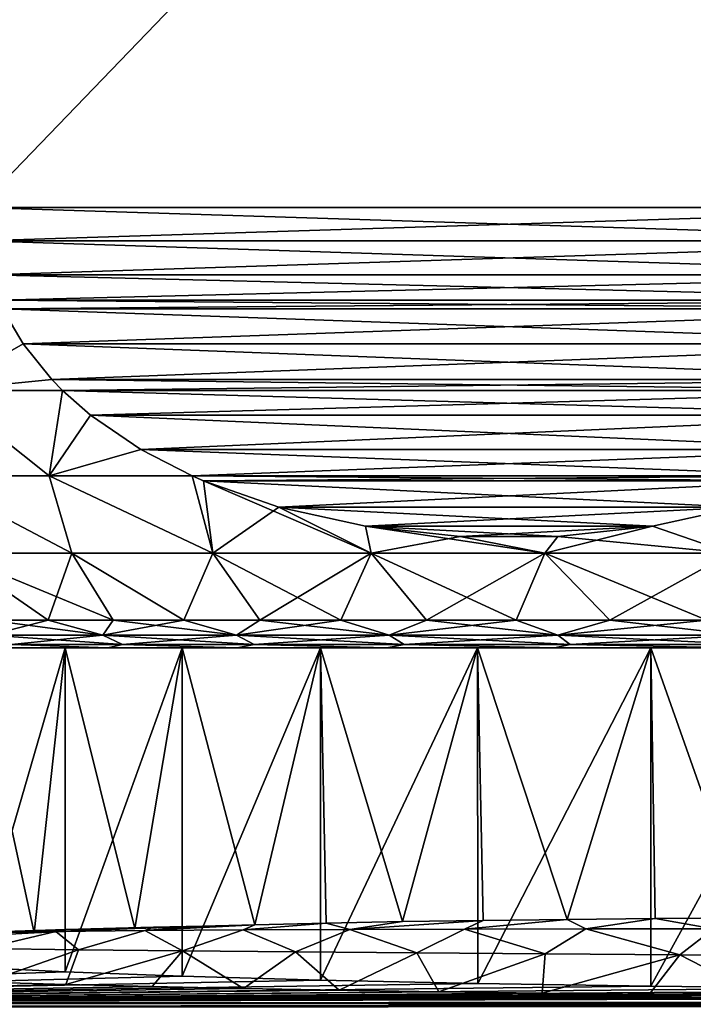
# Model space of a CAD drawing. Header units: metres. Extents: x -109 to 109, y -144 to 54.
# Tile 122 of 150: x 64.55 to 70.68, y -0.24 to 8.71. Entities that reach past the tile are written whole.
import ezdxf

# ---------------------------------------------------------------- set-up
doc = ezdxf.new("R2010")
doc.units = ezdxf.units.M
doc.layers.add('solid_20062313_XXX', color=7, linetype='CONTINUOUS')

msp = doc.modelspace()

# ---------------------------------------------------------------- linework, layer by layer
at = {"layer": 'solid_20062313_XXX'}
for points in [[(64.178177, 7, 10.206499), (73.821823, 17, 15.774263), (64.178177, 17, 10.206499)], [(64.178177, 7, 10.206499), (73.821823, 7, 15.774263), (73.821823, 17, 15.774263)], [(73.821823, 7, -15.774263), (64.178177, 17, -10.206499), (73.821823, 17, -15.774263)], [(64.178177, 7, -10.206499), (64.178177, 17, -10.206499), (73.821823, 7, -15.774263)], [(64.201263, 6.695781, 10.219831), (73.821823, 7, 15.774263), (64.178177, 7, 10.206499)], [(64.178177, 7, -10.206499), (73.821823, 7, -15.774263), (73.798737, 6.695782, -15.760931)], [(64.201263, 6.695783, -10.219831), (64.178177, 7, -10.206499), (73.798737, 6.695782, -15.760931)], [(64.201263, 6.695781, 10.219831), (73.798737, 6.695781, 15.760931), (73.821823, 7, 15.774263)], [(64.201263, 6.695783, -10.219831), (73.798737, 6.695782, -15.760931), (73.727821, 6.389021, -15.71999)], [(64.201263, 6.695783, -10.219831), (73.727821, 6.389021, -15.71999), (64.272179, 6.389021, -10.260773)], [(64.201263, 6.695781, 10.219831), (64.272179, 6.389019, 10.260773), (73.798737, 6.695781, 15.760931)], [(64.272179, 6.389019, 10.260773), (73.727821, 6.389019, 15.719989), (73.798737, 6.695781, 15.760931)], [(64.272179, 6.389021, -10.260773), (73.727821, 6.389021, -15.71999), (73.640694, 6.156831, -15.669685)], [(64.272179, 6.389021, -10.260773), (73.640694, 6.156831, -15.669685), (64.359306, 6.156831, -10.311076)], [(64.272179, 6.389019, 10.260773), (64.359306, 6.156831, 10.311076), (73.727821, 6.389019, 15.719989)], [(64.359306, 6.156831, 10.311076), (73.640694, 6.156831, 15.669685), (73.727821, 6.389019, 15.719989)], [(64.396278, 6.077285, 10.332423), (73.640694, 6.156831, 15.669685), (64.359306, 6.156831, 10.311076)], [(64.359306, 6.156831, -10.311076), (73.640694, 6.156831, -15.669685), (73.603722, 6.077287, -15.648339)], [(64.396278, 6.077287, -10.332422), (64.359306, 6.156831, -10.311076), (73.603722, 6.077287, -15.648339)], [(64.396278, 6.077285, 10.332423), (73.603722, 6.077285, 15.648339), (73.640694, 6.156831, 15.669685)], [(64.582146, 5.759675, -10.439733), (63.842705, 5.335419, -9.313821), (64.396278, 6.077287, -10.332422)], [(64.582146, 5.759673, 10.439734), (64.396278, 6.077285, 10.332423), (63.842705, 5.335419, 9.313821)], [(64.396278, 6.077287, -10.332422), (73.603722, 6.077287, -15.648339), (73.417854, 5.759675, -15.541029)], [(64.582146, 5.759675, -10.439733), (64.396278, 6.077287, -10.332422), (73.417854, 5.759675, -15.541029)], [(64.582146, 5.759673, 10.439734), (73.603722, 6.077285, 15.648339), (64.396278, 6.077285, 10.332423)], [(64.582146, 5.759673, 10.439734), (73.417854, 5.759673, 15.541028), (73.603722, 6.077285, 15.648339)], [(64.582146, 5.759675, -10.439733), (64.842651, 5.436846, -10.590137), (63.842705, 5.335419, -9.313821)], [(64.582146, 5.759673, 10.439734), (63.842705, 5.335419, 9.313821), (64.842659, 5.436844, 10.590137)], [(64.582146, 5.759675, -10.439733), (73.417854, 5.759675, -15.541029), (73.157349, 5.436846, -15.390625)], [(64.582146, 5.759675, -10.439733), (73.157349, 5.436846, -15.390625), (64.842651, 5.436846, -10.590137)], [(64.582146, 5.759673, 10.439734), (64.842659, 5.436844, 10.590137), (73.417854, 5.759673, 15.541028)], [(64.842659, 5.436844, 10.590137), (73.157341, 5.436844, 15.390624), (73.417854, 5.759673, 15.541028)], [(64.842651, 5.436846, -10.590137), (64.941704, 5.336046, -10.647325), (63.842705, 5.335419, -9.313821)], [(64.842659, 5.436844, 10.590137), (63.842705, 5.335419, 9.313821), (64.941704, 5.336046, 10.647325)], [(64.842651, 5.436846, -10.590137), (73.157349, 5.436846, -15.390625), (73.058296, 5.336046, -15.333437)], [(64.842651, 5.436846, -10.590137), (73.058296, 5.336046, -15.333437), (64.941704, 5.336046, -10.647325)], [(64.842659, 5.436844, 10.590137), (64.941704, 5.336046, 10.647325), (73.157341, 5.436844, 15.390624)], [(64.941704, 5.336046, 10.647325), (73.058296, 5.336046, 15.333437), (73.157341, 5.436844, 15.390624)], [(63.842705, 5.335419, -9.313821), (64.818909, 4.562708, -9.982874), (63.687611, 4.562708, -8.482241)], [(63.842705, 5.335419, 9.313821), (63.687611, 4.562708, 8.482241), (64.818909, 4.562708, 9.982873)], [(64.941704, 5.336046, -10.647325), (64.818909, 4.562708, -9.982874), (63.842705, 5.335419, -9.313821)], [(64.941704, 5.336046, 10.647325), (63.842705, 5.335419, 9.313821), (64.818909, 4.562708, 9.982873)], [(65.194496, 5.113457, -10.793271), (64.818909, 4.562708, -9.982874), (64.941704, 5.336046, -10.647325)], [(65.194496, 5.113456, 10.793272), (64.941704, 5.336046, 10.647325), (64.818909, 4.562708, 9.982873)], [(65.194496, 5.113456, 10.793272), (73.058296, 5.336046, 15.333437), (64.941704, 5.336046, 10.647325)], [(64.941704, 5.336046, -10.647325), (73.058296, 5.336046, -15.333437), (72.805504, 5.113457, -15.187491)], [(65.194496, 5.113457, -10.793271), (64.941704, 5.336046, -10.647325), (72.805504, 5.113457, -15.187491)], [(65.194496, 5.113456, 10.793272), (72.805504, 5.113456, 15.18749), (73.058296, 5.336046, 15.333437)], [(65.652016, 4.80044, -11.057424), (64.818909, 4.562708, -9.982874), (65.194496, 5.113457, -10.793271)], [(65.194496, 5.113456, 10.793272), (64.818909, 4.562708, 9.982873), (65.652016, 4.800441, 11.057422)], [(65.194496, 5.113457, -10.793271), (72.805504, 5.113457, -15.187491), (72.347984, 4.80044, -14.92334)], [(65.652016, 4.80044, -11.057424), (65.194496, 5.113457, -10.793271), (72.347984, 4.80044, -14.92334)], [(65.194496, 5.113456, 10.793272), (65.652016, 4.800441, 11.057422), (72.805504, 5.113456, 15.18749)], [(65.652016, 4.800441, 11.057422), (72.347984, 4.800442, 14.923341), (72.805504, 5.113456, 15.18749)], [(65.652016, 4.800441, 11.057422), (64.818909, 4.562708, 9.982873), (66.118378, 4.560717, 11.326675)], [(65.652016, 4.80044, -11.057424), (66.118378, 4.560716, -11.326675), (64.818909, 4.562708, -9.982874)], [(65.652016, 4.800441, 11.057422), (66.118378, 4.560717, 11.326675), (72.347984, 4.800442, 14.923341)], [(65.652016, 4.80044, -11.057424), (71.881622, 4.560716, -14.654087), (66.118378, 4.560716, -11.326675)], [(65.652016, 4.80044, -11.057424), (72.347984, 4.80044, -14.92334), (71.881622, 4.560716, -14.654087)], [(66.118378, 4.560717, 11.326675), (71.881622, 4.560717, 14.654087), (72.347984, 4.800442, 14.923341)], [(63.687611, 4.562708, 8.482241), (63.926998, 3.860086, 7.97907), (65.026184, 3.860086, 9.491967)], [(64.818909, 4.562708, 9.982873), (63.687611, 4.562708, 8.482241), (65.026184, 3.860086, 9.491967)], [(63.687611, 4.562708, -8.482241), (65.026184, 3.860086, -9.491967), (63.926998, 3.860086, -7.97907)], [(63.687611, 4.562708, -8.482241), (64.818909, 4.562708, -9.982874), (65.026184, 3.860086, -9.491967)], [(64.818909, 4.562708, 9.982873), (65.026184, 3.860086, 9.491967), (66.306313, 3.860086, 10.855171)], [(66.118378, 4.560717, 11.326675), (64.818909, 4.562708, 9.982873), (66.306313, 3.860086, 10.855171)], [(64.818909, 4.562708, -9.982874), (66.306313, 3.860086, -10.855171), (65.026184, 3.860086, -9.491967)], [(64.818909, 4.562708, -9.982874), (66.118378, 4.560716, -11.326675), (66.306313, 3.860086, -10.855171)], [(66.222893, 4.515226, 11.387018), (71.881622, 4.560717, 14.654087), (66.118378, 4.560717, 11.326675)], [(66.222893, 4.515226, 11.387018), (66.118378, 4.560717, 11.326675), (66.306313, 3.860086, 10.855171)], [(66.118378, 4.560716, -11.326675), (66.2229, 4.515224, -11.387021), (66.306313, 3.860086, -10.855171)], [(66.118378, 4.560716, -11.326675), (71.881622, 4.560716, -14.654087), (71.7771, 4.515225, -14.593742)], [(66.118378, 4.560716, -11.326675), (71.7771, 4.515225, -14.593742), (66.2229, 4.515224, -11.387021)], [(66.222893, 4.515226, 11.387018), (71.777107, 4.515227, 14.593745), (71.881622, 4.560717, 14.654087)], [(66.907356, 4.276938, 11.782192), (71.777107, 4.515227, 14.593745), (66.222893, 4.515226, 11.387018)], [(66.222893, 4.515226, 11.387018), (66.306313, 3.860086, 10.855171), (67.747208, 3.860086, 12.047182)], [(66.907356, 4.276938, 11.782192), (66.222893, 4.515226, 11.387018), (67.747208, 3.860086, 12.047182)], [(66.2229, 4.515224, -11.387021), (71.7771, 4.515225, -14.593742), (71.092644, 4.276938, -14.198569)], [(66.2229, 4.515224, -11.387021), (66.907364, 4.276937, -11.782196), (66.306313, 3.860086, -10.855171)], [(66.2229, 4.515224, -11.387021), (71.092644, 4.276938, -14.198569), (66.907364, 4.276937, -11.782196)], [(71.092651, 4.27694, 14.198574), (71.777107, 4.515227, 14.593745), (66.907356, 4.276938, 11.782192)], [(66.907364, 4.276937, -11.782196), (67.747208, 3.860086, -12.047182), (66.306313, 3.860086, -10.855171)], [(71.092651, 4.27694, 14.198574), (66.907356, 4.276938, 11.782192), (67.695175, 4.103446, 12.23704)], [(67.695175, 4.103446, 12.23704), (66.907356, 4.276938, 11.782192), (67.747208, 3.860086, 12.047182)], [(66.907364, 4.276937, -11.782196), (71.092644, 4.276938, -14.198569), (70.304832, 4.103447, -13.743726)], [(66.907364, 4.276937, -11.782196), (67.695183, 4.103446, -12.237042), (67.747208, 3.860086, -12.047182)], [(66.907364, 4.276937, -11.782196), (70.304832, 4.103447, -13.743726), (67.695183, 4.103446, -12.237042)], [(71.092651, 4.27694, 14.198574), (67.695175, 4.103446, 12.23704), (70.30484, 4.103448, 13.743729)], [(70.304832, 4.103447, -13.743726), (71.092644, 4.276938, -14.198569), (71.018204, 3.860086, -13.845428)], [(71.092651, 4.27694, 14.198574), (70.30484, 4.103448, 13.743729), (71.018204, 3.860086, 13.845428)], [(70.30484, 4.103448, 13.743729), (67.695175, 4.103446, 12.23704), (68.556465, 4.011698, 12.734305)], [(67.695175, 4.103446, 12.23704), (67.747208, 3.860086, 12.047182), (69.326141, 3.860086, 13.049202)], [(68.556465, 4.011698, 12.734305), (67.695175, 4.103446, 12.23704), (69.326141, 3.860086, 13.049202)], [(67.695183, 4.103446, -12.237042), (70.304832, 4.103447, -13.743726), (69.443542, 4.011699, -13.246462)], [(67.695183, 4.103446, -12.237042), (68.556465, 4.011698, -12.734306), (67.747208, 3.860086, -12.047182)], [(67.695183, 4.103446, -12.237042), (69.443542, 4.011699, -13.246462), (68.556465, 4.011698, -12.734306)], [(70.30484, 4.103448, 13.743729), (68.556465, 4.011698, 12.734305), (69.44355, 4.011699, 13.246464)], [(70.304832, 4.103447, -13.743726), (71.018204, 3.860086, -13.845428), (69.326141, 3.860086, -13.049202)], [(69.443542, 4.011699, -13.246462), (70.304832, 4.103447, -13.743726), (69.326141, 3.860086, -13.049202)], [(70.30484, 4.103448, 13.743729), (69.44355, 4.011699, 13.246464), (71.018204, 3.860086, 13.845428)], [(68.556465, 4.011698, -12.734306), (69.326141, 3.860086, -13.049202), (67.747208, 3.860086, -12.047182)], [(69.44355, 4.011699, 13.246464), (68.556465, 4.011698, 12.734305), (69.326141, 3.860086, 13.049202)], [(68.556465, 4.011698, -12.734306), (69.443542, 4.011699, -13.246462), (69.326141, 3.860086, -13.049202)], [(69.44355, 4.011699, 13.246464), (69.326141, 3.860086, 13.049202), (71.018204, 3.860086, 13.845428)], [(63.926998, 3.860086, -7.97907), (64.811455, 3.25, -8.250674), (64.275658, 3.25, -7.433786)], [(65.026184, 3.860086, -9.491967), (64.811455, 3.25, -8.250674), (63.926998, 3.860086, -7.97907)], [(63.926998, 3.860086, 7.97907), (64.275658, 3.25, 7.433786), (64.811455, 3.25, 8.250674)], [(63.926998, 3.860086, 7.97907), (64.811455, 3.25, 8.250674), (65.401749, 3.25, 9.029095)], [(63.926998, 3.860086, 7.97907), (65.401749, 3.25, 9.029095), (65.026184, 3.860086, 9.491967)], [(65.026184, 3.860086, -9.491967), (65.401749, 3.25, -9.029095), (64.811455, 3.25, -8.250674)], [(65.026184, 3.860086, -9.491967), (66.043793, 3.25, -9.765417), (65.401749, 3.25, -9.029095)], [(66.306313, 3.860086, -10.855171), (66.043793, 3.25, -9.765417), (65.026184, 3.860086, -9.491967)], [(65.026184, 3.860086, 9.491967), (65.401749, 3.25, 9.029095), (66.043793, 3.25, 9.765417)], [(65.026184, 3.860086, 9.491967), (66.043793, 3.25, 9.765417), (66.306313, 3.860086, 10.855171)], [(66.306313, 3.860086, -10.855171), (66.734581, 3.25, -10.456208), (66.043793, 3.25, -9.765417)], [(66.306313, 3.860086, 10.855171), (66.043793, 3.25, 9.765417), (66.734581, 3.25, 10.456208)], [(67.747208, 3.860086, -12.047182), (66.734581, 3.25, -10.456208), (66.306313, 3.860086, -10.855171)], [(66.306313, 3.860086, 10.855171), (66.734581, 3.25, 10.456208), (67.470909, 3.25, 11.098248)], [(66.306313, 3.860086, 10.855171), (67.470909, 3.25, 11.098248), (67.747208, 3.860086, 12.047182)], [(67.747208, 3.860086, -12.047182), (67.470909, 3.25, -11.098248), (66.734581, 3.25, -10.456208)], [(67.747208, 3.860086, -12.047182), (68.249329, 3.25, -11.688542), (67.470909, 3.25, -11.098248)], [(67.747208, 3.860086, 12.047182), (67.470909, 3.25, 11.098248), (68.249329, 3.25, 11.688542)], [(69.326141, 3.860086, -13.049202), (68.249329, 3.25, -11.688542), (67.747208, 3.860086, -12.047182)], [(67.747208, 3.860086, 12.047182), (68.249329, 3.25, 11.688542), (69.066216, 3.25, 12.22434)], [(67.747208, 3.860086, 12.047182), (69.066216, 3.25, 12.22434), (69.326141, 3.860086, 13.049202)], [(69.326141, 3.860086, -13.049202), (69.066216, 3.25, -12.22434), (68.249329, 3.25, -11.688542)], [(69.326141, 3.860086, -13.049202), (69.917763, 3.25, -12.703142), (69.066216, 3.25, -12.22434)], [(69.326141, 3.860086, 13.049202), (69.066216, 3.25, 12.22434), (69.917763, 3.25, 12.703142)], [(71.018204, 3.860086, -13.845428), (69.917763, 3.25, -12.703142), (69.326141, 3.860086, -13.049202)], [(69.326141, 3.860086, 13.049202), (69.917763, 3.25, 12.703142), (70.800003, 3.25, 13.122716)], [(69.326141, 3.860086, 13.049202), (70.800003, 3.25, 13.122716), (71.018204, 3.860086, 13.845428)], [(71.018204, 3.860086, -13.845428), (70.800003, 3.25, -13.122716), (69.917763, 3.25, -12.703142)], [(64.275658, 3.25, -7.433786), (64.811455, 3.25, -8.250674), (64.28112, 3.113848, -7.054573)], [(64.275658, 3.25, 7.433786), (64.28112, 3.113848, 7.054573), (65.306465, 3.113848, 8.589105)], [(64.811455, 3.25, 8.250674), (64.275658, 3.25, 7.433786), (65.306465, 3.113848, 8.589105)], [(64.811455, 3.25, -8.250674), (65.306465, 3.113848, -8.589105), (64.28112, 3.113848, -7.054573)], [(64.811455, 3.25, -8.250674), (65.401749, 3.25, -9.029095), (65.306465, 3.113848, -8.589105)], [(65.401749, 3.25, 9.029095), (64.811455, 3.25, 8.250674), (65.306465, 3.113848, 8.589105)], [(66.043793, 3.25, -9.765417), (66.523323, 3.113848, -9.976673), (65.306465, 3.113848, -8.589105)], [(65.401749, 3.25, -9.029095), (66.043793, 3.25, -9.765417), (65.306465, 3.113848, -8.589105)], [(65.401749, 3.25, 9.029095), (65.306465, 3.113848, 8.589105), (66.523323, 3.113848, 9.976673)], [(66.043793, 3.25, 9.765417), (65.401749, 3.25, 9.029095), (66.523323, 3.113848, 9.976673)], [(66.043793, 3.25, -9.765417), (66.734581, 3.25, -10.456208), (66.523323, 3.113848, -9.976673)], [(66.734581, 3.25, 10.456208), (66.043793, 3.25, 9.765417), (66.523323, 3.113848, 9.976673)], [(67.470909, 3.25, -11.098248), (67.910896, 3.113848, -11.193539), (66.523323, 3.113848, -9.976673)], [(66.734581, 3.25, -10.456208), (67.470909, 3.25, -11.098248), (66.523323, 3.113848, -9.976673)], [(66.734581, 3.25, 10.456208), (66.523323, 3.113848, 9.976673), (67.910896, 3.113848, 11.193539)], [(67.470909, 3.25, 11.098248), (66.734581, 3.25, 10.456208), (67.910896, 3.113848, 11.193539)], [(67.470909, 3.25, -11.098248), (68.249329, 3.25, -11.688542), (67.910896, 3.113848, -11.193539)], [(68.249329, 3.25, 11.688542), (67.470909, 3.25, 11.098248), (67.910896, 3.113848, 11.193539)], [(69.066216, 3.25, -12.22434), (69.445427, 3.113848, -12.21888), (67.910896, 3.113848, -11.193539)], [(68.249329, 3.25, -11.688542), (69.066216, 3.25, -12.22434), (67.910896, 3.113848, -11.193539)], [(68.249329, 3.25, 11.688542), (67.910896, 3.113848, 11.193539), (69.445427, 3.113848, 12.21888)], [(69.066216, 3.25, 12.22434), (68.249329, 3.25, 11.688542), (69.445427, 3.113848, 12.21888)], [(69.066216, 3.25, -12.22434), (69.917763, 3.25, -12.703142), (69.445427, 3.113848, -12.21888)], [(69.917763, 3.25, 12.703142), (69.066216, 3.25, 12.22434), (69.445427, 3.113848, 12.21888)], [(70.800003, 3.25, -13.122716), (71.100662, 3.113848, -13.035151), (69.445427, 3.113848, -12.21888)], [(69.917763, 3.25, -12.703142), (70.800003, 3.25, -13.122716), (69.445427, 3.113848, -12.21888)], [(69.917763, 3.25, 12.703142), (69.445427, 3.113848, 12.21888), (71.100662, 3.113848, 13.035151)], [(70.800003, 3.25, 13.122716), (69.917763, 3.25, 12.703142), (71.100662, 3.113848, 13.035151)], [(64.28112, 3.113848, -7.054573), (65.306465, 3.113848, -8.589105), (64.476013, 3.028822, -6.942052)], [(64.28112, 3.113848, 7.054573), (64.476013, 3.028822, 6.942052), (65.485001, 3.028822, 8.452107)], [(65.306465, 3.113848, 8.589105), (64.28112, 3.113848, 7.054573), (65.485001, 3.028822, 8.452107)], [(65.306465, 3.113848, -8.589105), (65.485001, 3.028822, -8.452107), (64.476013, 3.028822, -6.942052)], [(65.306465, 3.113848, -8.589105), (66.523323, 3.113848, -9.976673), (65.485001, 3.028822, -8.452107)], [(65.306465, 3.113848, 8.589105), (65.485001, 3.028822, 8.452107), (66.682457, 3.028822, 9.817545)], [(66.523323, 3.113848, 9.976673), (65.306465, 3.113848, 8.589105), (66.682457, 3.028822, 9.817545)], [(66.523323, 3.113848, -9.976673), (66.682457, 3.028822, -9.817545), (65.485001, 3.028822, -8.452107)], [(66.523323, 3.113848, -9.976673), (67.910896, 3.113848, -11.193539), (66.682457, 3.028822, -9.817545)], [(66.523323, 3.113848, 9.976673), (66.682457, 3.028822, 9.817545), (68.04789, 3.028822, 11.015001)], [(67.910896, 3.113848, 11.193539), (66.523323, 3.113848, 9.976673), (68.04789, 3.028822, 11.015001)], [(67.910896, 3.113848, -11.193539), (68.04789, 3.028822, -11.015001), (66.682457, 3.028822, -9.817545)], [(67.910896, 3.113848, -11.193539), (69.445427, 3.113848, -12.21888), (68.04789, 3.028822, -11.015001)], [(67.910896, 3.113848, 11.193539), (68.04789, 3.028822, 11.015001), (69.557945, 3.028822, 12.023988)], [(69.445427, 3.113848, 12.21888), (67.910896, 3.113848, 11.193539), (69.557945, 3.028822, 12.023988)], [(69.445427, 3.113848, -12.21888), (69.557945, 3.028822, -12.023988), (68.04789, 3.028822, -11.015001)], [(69.445427, 3.113848, -12.21888), (71.100662, 3.113848, -13.035151), (69.557945, 3.028822, -12.023988)], [(69.445427, 3.113848, 12.21888), (69.557945, 3.028822, 12.023988), (71.186783, 3.028822, 12.827241)], [(71.100662, 3.113848, 13.035151), (69.445427, 3.113848, 12.21888), (71.186783, 3.028822, 12.827241)], [(71.100662, 3.113848, -13.035151), (71.186783, 3.028822, -12.827241), (69.557945, 3.028822, -12.023988)], [(64.117638, 3, 5.378394), (63.955914, 0.369357, 4.989574), (64.683617, 0.409659, 6.528625)], [(64.96537, 3, -7.014432), (64.11805, 0.097838, -5.379313), (64.117638, 3, -5.378394)], [(64.117638, 3, 5.378394), (64.683617, 0.409659, 6.528625), (64.96537, 3, 7.014432)], [(64.96537, 3, -7.014432), (64.117638, 3, -5.378394), (64.384842, 3, -6.279277)], [(64.117638, 3, 5.378394), (64.96537, 3, 7.014432), (64.384842, 3, 6.279277)], [(64.96537, 3, -7.014432), (64.965958, 0.054996, -7.015402), (64.11805, 0.097838, -5.379313)], [(64.476013, 3.028822, -6.942052), (65.352905, 3, -7.870734), (64.384842, 3, -6.279277)], [(64.476013, 3.028822, 6.942052), (64.384842, 3, 6.279277), (65.352905, 3, 7.870734)], [(64.96537, 3, -7.014432), (64.384842, 3, -6.279277), (65.352905, 3, -7.870734)], [(64.96537, 3, 7.014432), (65.352905, 3, 7.870734), (64.384842, 3, 6.279277)], [(64.476013, 3.028822, -6.942052), (65.485001, 3.028822, -8.452107), (65.352905, 3, -7.870734)], [(65.485001, 3.028822, 8.452107), (64.476013, 3.028822, 6.942052), (65.352905, 3, 7.870734)], [(64.96537, 3, 7.014432), (64.683617, 0.409659, 6.528625), (65.599052, 0.447235, 7.963614)], [(66.02803, 3, -8.51985), (64.965958, 0.054996, -7.015402), (64.96537, 3, -7.014432)], [(64.96537, 3, 7.014432), (65.599052, 0.447235, 7.963614), (66.02803, 3, 8.51985)], [(66.02803, 3, -8.51985), (64.96537, 3, -7.014432), (65.352905, 3, -7.870734)], [(64.96537, 3, 7.014432), (66.02803, 3, 8.51985), (65.352905, 3, 7.870734)], [(66.02803, 3, -8.51985), (66.028831, 0.015575, -8.520832), (64.965958, 0.054996, -7.015402)], [(65.485001, 3.028822, -8.452107), (66.528664, 3, -9.315516), (65.352905, 3, -7.870734)], [(65.485001, 3.028822, 8.452107), (65.352905, 3, 7.870734), (66.528664, 3, 9.315516)], [(66.02803, 3, -8.51985), (65.352905, 3, -7.870734), (66.528664, 3, -9.315516)], [(66.02803, 3, 8.51985), (66.528664, 3, 9.315516), (65.352905, 3, 7.870734)], [(65.485001, 3.028822, -8.452107), (66.682457, 3.028822, -9.817545), (66.528664, 3, -9.315516)], [(66.682457, 3.028822, 9.817545), (65.485001, 3.028822, 8.452107), (66.528664, 3, 9.315516)], [(66.02803, 3, 8.51985), (65.599052, 0.447235, 7.963614), (66.687859, 0.481499, 9.272101)], [(67.285652, 3, -9.866376), (66.028831, 0.015575, -8.520832), (66.02803, 3, -8.51985)], [(66.02803, 3, 8.51985), (66.687859, 0.481499, 9.272101), (67.285652, 3, 9.866376)], [(67.285652, 3, -9.866376), (66.02803, 3, -8.51985), (66.528664, 3, -9.315516)], [(66.02803, 3, 8.51985), (67.285652, 3, 9.866376), (66.528664, 3, 9.315516)], [(67.285652, 3, -9.866376), (67.286652, -0.019684, -9.867317), (66.028831, 0.015575, -8.520832)], [(66.682457, 3.028822, -9.817545), (67.890335, 3, -10.586791), (66.528664, 3, -9.315516)], [(66.682457, 3.028822, 9.817545), (66.528664, 3, 9.315516), (67.890335, 3, 10.586791)], [(67.285652, 3, -9.866376), (66.528664, 3, -9.315516), (67.890335, 3, -10.586791)], [(67.285652, 3, 9.866376), (67.890335, 3, 10.586791), (66.528664, 3, 9.315516)], [(66.682457, 3.028822, -9.817545), (68.04789, 3.028822, -11.015001), (67.890335, 3, -10.586791)], [(68.04789, 3.028822, 11.015001), (66.682457, 3.028822, 9.817545), (67.890335, 3, 10.586791)], [(67.285652, 3, 9.866376), (66.687859, 0.481499, 9.272101), (67.338318, 0.497497, 9.91532)], [(68.714798, 3, -11.029066), (67.286652, -0.019684, -9.867317), (67.285652, 3, -9.866376)], [(67.285652, 3, 9.866376), (67.338318, 0.497497, 9.91532), (68.032188, 0.510992, 10.514094)], [(67.285652, 3, 9.866376), (68.032188, 0.510992, 10.514094), (68.714798, 3, 11.029066)], [(68.714798, 3, -11.029066), (67.285652, 3, -9.866376), (67.890335, 3, -10.586791)], [(67.285652, 3, 9.866376), (68.714798, 3, 11.029066), (67.890335, 3, 10.586791)], [(68.714798, 3, -11.029066), (68.715919, -0.050126, -11.02986), (67.286652, -0.019684, -9.867317)], [(68.04789, 3.028822, -11.015001), (69.412544, 3, -11.660807), (67.890335, 3, -10.586791)], [(68.04789, 3.028822, 11.015001), (67.890335, 3, 10.586791), (69.412544, 3, 11.660807)], [(68.714798, 3, -11.029066), (67.890335, 3, -10.586791), (69.412544, 3, -11.660807)], [(68.714798, 3, 11.029066), (69.412544, 3, 11.660807), (67.890335, 3, 10.586791)], [(68.714798, 3, 11.029066), (68.032188, 0.510992, 10.514094), (68.764053, 0.522269, 11.063684)], [(68.04789, 3.028822, -11.015001), (69.557945, 3.028822, -12.023988), (69.412544, 3, -11.660807)], [(69.557945, 3.028822, 12.023988), (68.04789, 3.028822, 11.015001), (69.412544, 3, 11.660807)], [(70.289032, 3, -11.986397), (68.715919, -0.050126, -11.02986), (68.714798, 3, -11.029066)], [(68.714798, 3, 11.029066), (68.764053, 0.522269, 11.063684), (69.530685, 0.53164, 11.561947)], [(68.714798, 3, 11.029066), (69.530685, 0.53164, 11.561947), (70.289032, 3, 11.986397)], [(70.289032, 3, -11.986397), (68.714798, 3, -11.029066), (69.412544, 3, -11.660807)], [(68.714798, 3, 11.029066), (70.289032, 3, 11.986397), (69.412544, 3, 11.660807)], [(70.289032, 3, -11.986397), (70.290085, -0.075189, -11.986943), (68.715919, -0.050126, -11.02986)], [(69.557945, 3.028822, -12.023988), (71.066833, 3, -12.517466), (69.412544, 3, -11.660807)], [(69.557945, 3.028822, 12.023988), (69.412544, 3, 11.660807), (71.066833, 3, 12.517466)], [(70.289032, 3, -11.986397), (69.412544, 3, -11.660807), (71.066833, 3, -12.517466)], [(70.289032, 3, 11.986397), (71.066833, 3, 12.517466), (69.412544, 3, 11.660807)], [(70.289032, 3, 11.986397), (69.530685, 0.53164, 11.561947), (70.329277, 0.539366, 12.007172)], [(69.557945, 3.028822, -12.023988), (71.186783, 3.028822, -12.827241), (71.066833, 3, -12.517466)], [(71.186783, 3.028822, 12.827241), (69.557945, 3.028822, 12.023988), (71.066833, 3, 12.517466)], [(71.979149, 3, -12.720531), (70.290085, -0.075189, -11.986943), (70.289032, 3, -11.986397)], [(70.289032, 3, 11.986397), (70.329277, 0.539366, 12.007172), (71.15657, 0.545659, 12.39749)], [(70.289032, 3, 11.986397), (71.15657, 0.545659, 12.39749), (71.979149, 3, 12.720531)], [(71.979149, 3, -12.720531), (70.289032, 3, -11.986397), (71.066833, 3, -12.517466)], [(70.289032, 3, 11.986397), (71.979149, 3, 12.720531), (71.066833, 3, 12.517466)], [(71.979149, 3, -12.720531), (71.979942, -0.094406, -12.720814), (70.290085, -0.075189, -11.986943)], [(69.699997, 0.444745, 12.64948), (70.329277, 0.539366, 12.007172), (69.530685, 0.53164, 11.561947)], [(69.699997, 0.444745, 12.64948), (70.859268, 0.445827, 13.194703), (70.329277, 0.539366, 12.007172)], [(70.859268, 0.445827, 13.194703), (71.15657, 0.545659, 12.39749), (70.329277, 0.539366, 12.007172)], [(64.880493, 0.421719, 8.591009), (65.768639, 0.459829, 8.444545), (64.971512, 0.438113, 7.615272)], [(64.880493, 0.421719, 8.591009), (65.690277, 0.429995, 9.556966), (65.768639, 0.459829, 8.444545)], [(64.971512, 0.438113, 7.615272), (65.768639, 0.459829, 8.444545), (65.599052, 0.447235, 7.963614)], [(66.212982, 0.47067, 8.858538), (66.687859, 0.481499, 9.272101), (65.599052, 0.447235, 7.963614)], [(65.768639, 0.459829, 8.444545), (66.212982, 0.47067, 8.858538), (65.599052, 0.447235, 7.963614)], [(65.690277, 0.429995, 9.556966), (66.687859, 0.481499, 9.272101), (66.212982, 0.47067, 8.858538)], [(65.690277, 0.429995, 9.556966), (66.583427, 0.435957, 10.453421), (66.687859, 0.481499, 9.272101)], [(65.690277, 0.429995, 9.556966), (66.212982, 0.47067, 8.858538), (65.768639, 0.459829, 8.444545)], [(66.583427, 0.435957, 10.453421), (67.338318, 0.497497, 9.91532), (66.687859, 0.481499, 9.272101)], [(66.583427, 0.435957, 10.453421), (67.554085, 0.44013, 11.27247), (67.338318, 0.497497, 9.91532)], [(67.554085, 0.44013, 11.27247), (68.032188, 0.510992, 10.514094), (67.338318, 0.497497, 9.91532)], [(67.554085, 0.44013, 11.27247), (68.764053, 0.522269, 11.063684), (68.032188, 0.510992, 10.514094)], [(67.554085, 0.44013, 11.27247), (68.595482, 0.442941, 12.006739), (68.764053, 0.522269, 11.063684)], [(68.595482, 0.442941, 12.006739), (69.530685, 0.53164, 11.561947), (68.764053, 0.522269, 11.063684)], [(68.595482, 0.442941, 12.006739), (69.699997, 0.444745, 12.64948), (69.530685, 0.53164, 11.561947)], [(64.318367, 0.417895, 6.843163), (64.683617, 0.409659, 6.528625), (63.955914, 0.369357, 4.989574)], [(64.158936, 0.410467, 7.563813), (64.971512, 0.438113, 7.615272), (64.318367, 0.417895, 6.843163)], [(64.158936, 0.410467, 7.563813), (64.880493, 0.421719, 8.591009), (64.971512, 0.438113, 7.615272)], [(64.225227, 0.265881, 9.228592), (64.880493, 0.421719, 8.591009), (64.158936, 0.410467, 7.563813)], [(64.225227, 0.265881, 9.228592), (65.085152, 0.255924, 10.237926), (64.880493, 0.421719, 8.591009)], [(64.318367, 0.417895, 6.843163), (64.971512, 0.438113, 7.615272), (64.683617, 0.409659, 6.528625)], [(64.971512, 0.438113, 7.615272), (65.599052, 0.447235, 7.963614), (64.683617, 0.409659, 6.528625)], [(65.085152, 0.255924, 10.237926), (65.690277, 0.429995, 9.556966), (64.880493, 0.421719, 8.591009)], [(65.085152, 0.255924, 10.237926), (66.032196, 0.245819, 11.17467), (65.690277, 0.429995, 9.556966)], [(66.032196, 0.245819, 11.17467), (66.583427, 0.435957, 10.453421), (65.690277, 0.429995, 9.556966)], [(66.032196, 0.245819, 11.17467), (67.060043, 0.235952, 12.030404), (66.583427, 0.435957, 10.453421)], [(67.060043, 0.235952, 12.030404), (67.554085, 0.44013, 11.27247), (66.583427, 0.435957, 10.453421)], [(67.060043, 0.235952, 12.030404), (68.16153, 0.226643, 12.797402), (67.554085, 0.44013, 11.27247)], [(68.16153, 0.226643, 12.797402), (68.595482, 0.442941, 12.006739), (67.554085, 0.44013, 11.27247)], [(68.16153, 0.226643, 12.797402), (69.328636, 0.218171, 13.468638), (68.595482, 0.442941, 12.006739)], [(69.328636, 0.218171, 13.468638), (69.699997, 0.444745, 12.64948), (68.595482, 0.442941, 12.006739)], [(69.328636, 0.218171, 13.468638), (70.552589, 0.210762, 14.03789), (69.699997, 0.444745, 12.64948)], [(70.552589, 0.210762, 14.03789), (70.859268, 0.445827, 13.194703), (69.699997, 0.444745, 12.64948)], [(70.552589, 0.210762, 14.03789), (71.823982, 0.20461, 14.499866), (70.859268, 0.445827, 13.194703)], [(64.225227, 0.265881, 9.228592), (64.242065, -0.038969, 10.603777), (65.085152, 0.255924, 10.237926)], [(65.085152, 0.255924, 10.237926), (64.242065, -0.038969, 10.603777), (64.969421, -0.058833, 11.362347)], [(65.085152, 0.255924, 10.237926), (64.969421, -0.058833, 11.362347), (66.032196, 0.245819, 11.17467)], [(66.032196, 0.245819, 11.17467), (64.969421, -0.058833, 11.362347), (65.756668, -0.07772, 12.083632)], [(66.032196, 0.245819, 11.17467), (65.756668, -0.07772, 12.083632), (66.585327, -0.095167, 12.749876)], [(66.032196, 0.245819, 11.17467), (66.585327, -0.095167, 12.749876), (67.060043, 0.235952, 12.030404)], [(67.060043, 0.235952, 12.030404), (66.585327, -0.095167, 12.749876), (67.454628, -0.111166, 13.360849)], [(67.060043, 0.235952, 12.030404), (67.454628, -0.111166, 13.360849), (68.16153, 0.226643, 12.797402)], [(68.16153, 0.226643, 12.797402), (67.454628, -0.111166, 13.360849), (68.361862, -0.125673, 13.91485)], [(68.16153, 0.226643, 12.797402), (68.361862, -0.125673, 13.91485), (69.328636, 0.218171, 13.468638)], [(69.328636, 0.218171, 13.468638), (68.361862, -0.125673, 13.91485), (69.303032, -0.138621, 14.409339)], [(69.328636, 0.218171, 13.468638), (69.303032, -0.138621, 14.409339), (70.552589, 0.210762, 14.03789)], [(70.552589, 0.210762, 14.03789), (69.303032, -0.138621, 14.409339), (70.274193, -0.149956, 14.842196)], [(70.552589, 0.210762, 14.03789), (70.274193, -0.149956, 14.842196), (71.271461, -0.159631, 15.211654)], [(70.552589, 0.210762, 14.03789), (71.271461, -0.159631, 15.211654), (71.823982, 0.20461, 14.499866)], [(56.578026, -0.230179, -17.905802), (64.11805, 0.097838, -5.379313), (64.965958, 0.054996, -7.015402)], [(56.578026, -0.230179, -17.905802), (64.965958, 0.054996, -7.015402), (66.028831, 0.015575, -8.520832)], [(56.578026, -0.230179, -17.905802), (66.028831, 0.015575, -8.520832), (67.286652, -0.019684, -9.867317)], [(56.578026, -0.230179, -17.905802), (67.286652, -0.019684, -9.867317), (68.715919, -0.050126, -11.02986)], [(56.578026, -0.230179, -17.905802), (68.715919, -0.050126, -11.02986), (70.290085, -0.075189, -11.986943)], [(56.578026, -0.230179, -17.905802), (70.290085, -0.075189, -11.986943), (71.979942, -0.094406, -12.720814)], [(56.580166, -0.232797, 18.005779), (64.969421, -0.058833, 11.362347), (64.242065, -0.038969, 10.603777)], [(56.580166, -0.232797, 18.005779), (65.756668, -0.07772, 12.083632), (64.969421, -0.058833, 11.362347)], [(56.580166, -0.232797, 18.005779), (66.585327, -0.095167, 12.749876), (65.756668, -0.07772, 12.083632)], [(56.578026, -0.230179, -17.905802), (71.979942, -0.094406, -12.720814), (73.753998, -0.107419, -13.217768)], [(56.578026, -0.230179, -17.905802), (77.421021, -0.113985, -13.468535), (79.246002, -0.107419, -13.217768)], [(90.558006, -0.211116, -17.177816), (56.578026, -0.230179, -17.905802), (79.246002, -0.107419, -13.217768)], [(56.578026, -0.230179, -17.905802), (73.753998, -0.107419, -13.217768), (75.578979, -0.113985, -13.468535)], [(56.578026, -0.230179, -17.905802), (75.578979, -0.113985, -13.468535), (77.421021, -0.113985, -13.468535)], [(56.580166, -0.232797, 18.005779), (67.454628, -0.111166, 13.360849), (66.585327, -0.095167, 12.749876)], [(56.580166, -0.232797, 18.005779), (68.361862, -0.125673, 13.91485), (67.454628, -0.111166, 13.360849)], [(56.580166, -0.232797, 18.005779), (69.303032, -0.138621, 14.409339), (68.361862, -0.125673, 13.91485)], [(56.580166, -0.232797, 18.005779), (70.274193, -0.149956, 14.842196), (69.303032, -0.138621, 14.409339)], [(56.580166, -0.232797, 18.005779), (71.271461, -0.159631, 15.211654), (70.274193, -0.149956, 14.842196)], [(56.580166, -0.232797, 18.005779), (72.290009, -0.167599, 15.515962), (71.271461, -0.159631, 15.211654)], [(56.580166, -0.232797, 18.005779), (73.32621, -0.173834, 15.754044), (72.290009, -0.167599, 15.515962)], [(56.580166, -0.232797, 18.005779), (74.375473, -0.178307, 15.924894), (73.32621, -0.173834, 15.754044)], [(56.580166, -0.232797, 18.005779), (75.433357, -0.181001, 16.02776), (74.375473, -0.178307, 15.924894)], [(90.562958, -0.247291, -17.40786), (56.578026, -0.230179, -17.905802), (90.558006, -0.211116, -17.177816)], [(90.562958, -0.247291, -17.40786), (56.582935, -0.265825, -18.134037), (56.578026, -0.230179, -17.905802)], [(56.580166, -0.232797, 18.005779), (90.529533, -0.213752, 17.27845), (75.433357, -0.181001, 16.02776)], [(56.585075, -0.268443, 18.234015), (90.529533, -0.213752, 17.27845), (56.580166, -0.232797, 18.005779)], [(56.585075, -0.268443, 18.234015), (90.534485, -0.249922, 17.50848), (90.529533, -0.213752, 17.27845)]]:
    msp.add_3dface(points, dxfattribs=at)

doc.saveas('drawing.dxf')
